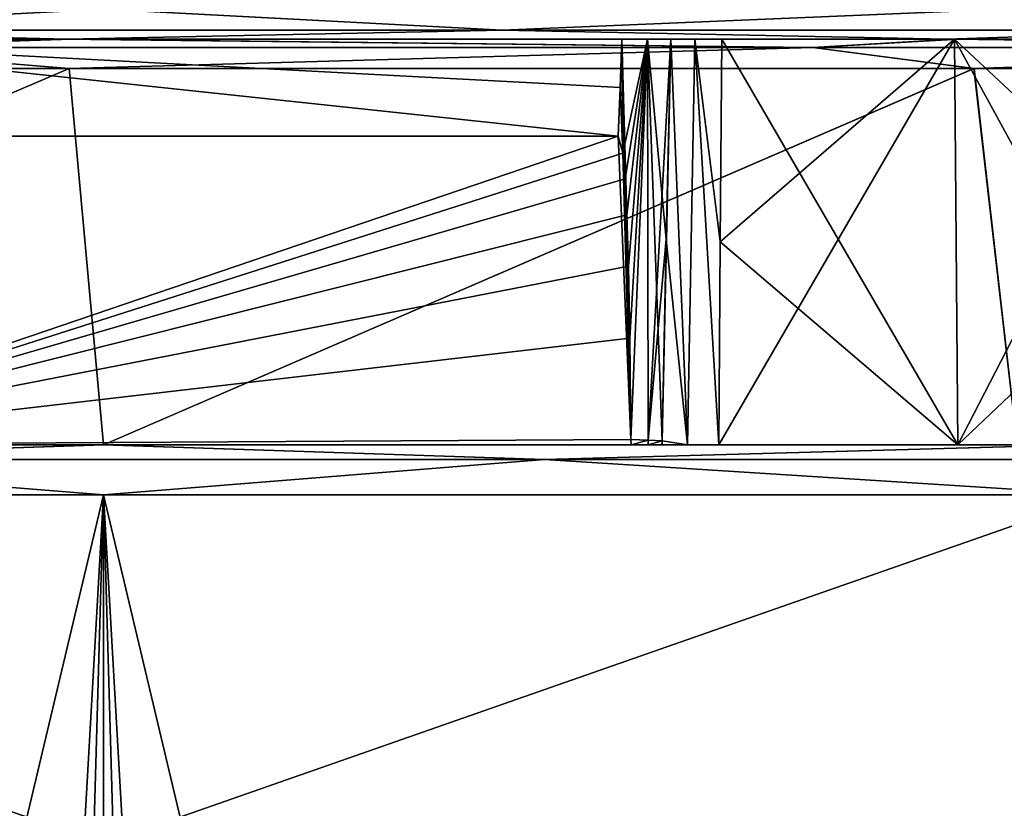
# Model space of a CAD drawing. Header units: millimetres. Extents: x -139 to 105, y 4 to 139.
# Tile 15 of 20: x -0.84 to 9.03, y 126.42 to 134.33. Entities that reach past the tile are written whole.
import ezdxf

# ---------------------------------------------------------------- set-up
doc = ezdxf.new("R2010")
doc.units = ezdxf.units.MM
doc.header["$LTSCALE"] = 69.95134
for name, color, linetype in [('152', 7, 'CONTINUOUS'), ('153', 7, 'CONTINUOUS'), ('154', 7, 'CONTINUOUS'), ('155', 7, 'CONTINUOUS'), ('156', 7, 'CONTINUOUS'), ('261', 7, 'CONTINUOUS'), ('264', 7, 'CONTINUOUS'), ('265', 7, 'CONTINUOUS'), ('267', 7, 'CONTINUOUS'), ('269', 7, 'CONTINUOUS'), ('270', 7, 'CONTINUOUS'), ('40', 7, 'CONTINUOUS'), ('42', 7, 'CONTINUOUS'), ('44', 7, 'CONTINUOUS'), ('48', 7, 'CONTINUOUS'), ('49', 7, 'CONTINUOUS'), ('55', 7, 'CONTINUOUS'), ('56', 7, 'CONTINUOUS'), ('57', 7, 'CONTINUOUS'), ('59', 7, 'CONTINUOUS'), ('60', 7, 'CONTINUOUS'), ('61', 7, 'CONTINUOUS'), ('66', 7, 'CONTINUOUS'), ('67', 7, 'CONTINUOUS'), ('68', 7, 'CONTINUOUS')]:
    doc.layers.add(name, color=color, linetype=linetype)

msp = doc.modelspace()

# ---------------------------------------------------------------- linework, layer by layer
at = {"layer": '152', "color": 7, "linetype": 'CONTINUOUS'}
for points in [[(0, 130.0628, 18.3103), (-9.1555, 130.0628, 15.8579), (-9.7607, 130.0628, 16.8813), (0, 130.0628, 18.3103)], [(-0.0038, 130.0628, 19.4991), (0, 130.0628, 18.3103), (-9.7607, 130.0628, 16.8813), (-0.0038, 130.0628, 19.4991)], [(-9.1555, 130.0628, -15.8579), (0, 130.0628, -18.3103), (-9.7555, 130.0628, -16.8843), (-9.1555, 130.0628, -15.8579)], [(-9.7555, 130.0628, -16.8843), (0, 130.0628, -18.3103), (0.0038, 130.0628, -19.4991), (-9.7555, 130.0628, -16.8843)], [(9.7555, 130.0628, 16.8843), (0, 130.0628, 18.3103), (-0.0038, 130.0628, 19.4991), (9.7555, 130.0628, 16.8843)], [(9.1555, 130.0628, 15.8579), (0, 130.0628, 18.3103), (9.7555, 130.0628, 16.8843), (9.1555, 130.0628, 15.8579)], [(0, 130.0628, -18.3103), (9.1555, 130.0628, -15.8579), (9.7607, 130.0628, -16.8813), (0, 130.0628, -18.3103)], [(0.0038, 130.0628, -19.4991), (0, 130.0628, -18.3103), (9.7607, 130.0628, -16.8813), (0.0038, 130.0628, -19.4991)]]:
    msp.add_3dface(points, dxfattribs=at)
at = {"layer": '153', "color": 7, "linetype": 'CONTINUOUS'}
for points in [[(-0.0038, 130.0628, 19.4991), (-9.7607, 130.0628, 16.8813), (-4.4178, 129.9163, 19.3558), (-0.0038, 130.0628, 19.4991)], [(-0.0038, 130.0628, 19.4991), (-4.4178, 129.9163, 19.3558), (4.4178, 129.9163, 19.3558), (-0.0038, 130.0628, 19.4991)], [(9.7555, 130.0628, 16.8843), (-0.0038, 130.0628, 19.4991), (4.4178, 129.9163, 19.3558), (9.7555, 130.0628, 16.8843)], [(9.7555, 130.0628, 16.8843), (4.4178, 129.9163, 19.3558), (12.3785, 129.9163, 15.5221), (9.7555, 130.0628, 16.8843)], [(-10, 129.5628, 17.3205), (0, 129.5628, 20), (-4.4178, 129.9163, 19.3558), (-10, 129.5628, 17.3205)], [(-4.4178, 129.9163, 19.3558), (0, 129.5628, 20), (4.4178, 129.9163, 19.3558), (-4.4178, 129.9163, 19.3558)], [(0, 129.5628, 20), (10, 129.5628, 17.3205), (4.4178, 129.9163, 19.3558), (0, 129.5628, 20)], [(4.4178, 129.9163, 19.3558), (10, 129.5628, 17.3205), (12.3785, 129.9163, 15.5221), (4.4178, 129.9163, 19.3558)]]:
    msp.add_3dface(points, dxfattribs=at)
at = {"layer": '154', "color": 7, "linetype": 'CONTINUOUS'}
for points in [[(0, 129.5628, 20), (-10, 129.5628, 17.3205), (0, 126.0628, 20), (0, 129.5628, 20)], [(0, 126.0628, 20), (-10, 129.5628, 17.3205), (-10, 126.0628, 17.3205), (0, 126.0628, 20)], [(10, 129.5628, 17.3205), (0, 129.5628, 20), (6.3726, 102.7294, 18.9576), (10, 129.5628, 17.3205)], [(6.3726, 102.7294, 18.9576), (0, 129.5628, 20), (1.5288, 102.7294, 19.9415), (6.3726, 102.7294, 18.9576)], [(1.5288, 102.7294, 19.9415), (0, 129.5628, 20), (0.7648, 102.7294, 19.9854), (1.5288, 102.7294, 19.9415)], [(0.7648, 102.7294, 19.9854), (0, 129.5628, 20), (0, 126.0628, 20), (0.7648, 102.7294, 19.9854)], [(10.856, 102.7294, 16.7972), (10, 129.5628, 17.3205), (6.3726, 102.7294, 18.9576), (10.856, 102.7294, 16.7972)]]:
    msp.add_3dface(points, dxfattribs=at)
at = {"layer": '155', "color": 7, "linetype": 'CONTINUOUS'}
for points in [[(0, 129.5628, -20), (-6.3732, 102.7294, -18.9574), (-10, 129.5628, -17.3205), (0, 129.5628, -20)], [(-1.5288, 102.7294, -19.9415), (-6.3732, 102.7294, -18.9574), (0, 129.5628, -20), (-1.5288, 102.7294, -19.9415)], [(-0.7648, 102.7294, -19.9854), (-1.5288, 102.7294, -19.9415), (0, 129.5628, -20), (-0.7648, 102.7294, -19.9854)], [(0, 126.0628, -20), (-0.7648, 102.7294, -19.9854), (0, 129.5628, -20), (0, 126.0628, -20)], [(10, 126.0628, -17.3205), (0, 126.0628, -20), (10, 129.5628, -17.3205), (10, 126.0628, -17.3205)], [(10, 129.5628, -17.3205), (0, 126.0628, -20), (0, 129.5628, -20), (10, 129.5628, -17.3205)]]:
    msp.add_3dface(points, dxfattribs=at)
at = {"layer": '156', "color": 7, "linetype": 'CONTINUOUS'}
for points in [[(-9.7555, 130.0628, -16.8843), (0.0038, 130.0628, -19.4991), (-4.4178, 129.9163, -19.3558), (-9.7555, 130.0628, -16.8843)], [(0.0038, 130.0628, -19.4991), (4.4178, 129.9163, -19.3558), (-4.4178, 129.9163, -19.3558), (0.0038, 130.0628, -19.4991)], [(0.0038, 130.0628, -19.4991), (9.7607, 130.0628, -16.8813), (4.4178, 129.9163, -19.3558), (0.0038, 130.0628, -19.4991)], [(9.7607, 130.0628, -16.8813), (12.3785, 129.9163, -15.5221), (4.4178, 129.9163, -19.3558), (9.7607, 130.0628, -16.8813)], [(0, 129.5628, -20), (-10, 129.5628, -17.3205), (-4.4178, 129.9163, -19.3558), (0, 129.5628, -20)], [(4.4178, 129.9163, -19.3558), (0, 129.5628, -20), (-4.4178, 129.9163, -19.3558), (4.4178, 129.9163, -19.3558)], [(10, 129.5628, -17.3205), (0, 129.5628, -20), (4.4178, 129.9163, -19.3558), (10, 129.5628, -17.3205)], [(12.3785, 129.9163, -15.5221), (10, 129.5628, -17.3205), (4.4178, 129.9163, -19.3558), (12.3785, 129.9163, -15.5221)]]:
    msp.add_3dface(points, dxfattribs=at)
at = {"layer": '261', "color": 7, "linetype": 'CONTINUOUS'}
for points in [[(5.2863, 130.0628, 15.6424), (5.2863, 130.0628, -15.6424), (-3.9335, 130.0628, -16.0355), (5.2863, 130.0628, 15.6424)], [(5.2863, 130.0628, 15.6424), (-3.9335, 130.0628, -16.0355), (-3.932, 130.0628, 16.0359), (5.2863, 130.0628, 15.6424)], [(5.4577, 130.0628, -15.7039), (5.2863, 130.0628, -15.6424), (5.4576, 130.0628, 15.7039), (5.4577, 130.0628, -15.7039)], [(5.2863, 130.0628, -15.6424), (5.2863, 130.0628, 15.6424), (5.4576, 130.0628, 15.7039), (5.2863, 130.0628, -15.6424)], [(5.596, 130.0628, 15.822), (5.4577, 130.0628, -15.7039), (5.4576, 130.0628, 15.7039), (5.596, 130.0628, 15.822)], [(5.5954, 130.0628, -15.8215), (5.4577, 130.0628, -15.7039), (5.596, 130.0628, 15.822), (5.5954, 130.0628, -15.8215)], [(5.5954, 130.0628, -15.8215), (5.596, 130.0628, 15.822), (5.853, 130.0628, 15.9886), (5.5954, 130.0628, -15.8215)], [(5.5954, 130.0628, -15.8215), (5.853, 130.0628, 15.9886), (5.853, 130.0628, -15.9886), (5.5954, 130.0628, -15.8215)], [(5.853, 130.0628, 15.9886), (6.164, 130.0628, 15.9729), (5.853, 130.0628, -15.9886), (5.853, 130.0628, 15.9886)], [(5.853, 130.0628, -15.9886), (6.164, 130.0628, 15.9729), (6.164, 130.0628, -15.9729), (5.853, 130.0628, -15.9886)], [(8.5605, 130.0628, -14.8272), (6.164, 130.0628, -15.9729), (8.5605, 130.0628, 14.8272), (8.5605, 130.0628, -14.8272)], [(6.164, 130.0628, -15.9729), (6.164, 130.0628, 15.9729), (8.5605, 130.0628, 14.8272), (6.164, 130.0628, -15.9729)], [(10.751, 130.0628, 13.3247), (8.5605, 130.0628, -14.8272), (8.5605, 130.0628, 14.8272), (10.751, 130.0628, 13.3247)], [(10.751, 130.0628, -13.3247), (8.5605, 130.0628, -14.8272), (10.751, 130.0628, 13.3247), (10.751, 130.0628, -13.3247)]]:
    msp.add_3dface(points, dxfattribs=at)
at = {"layer": '264', "color": 7, "linetype": 'CONTINUOUS'}
for points in [[(5.6832, 134.1328, -15.7923), (5.6386, 132.1248, -15.8077), (5.853, 130.0628, -15.9886), (5.6832, 134.1328, -15.7923)], [(5.9244, 134.1328, -15.9099), (5.6832, 134.1328, -15.7923), (5.853, 130.0628, -15.9886), (5.9244, 134.1328, -15.9099)], [(5.9244, 134.1328, -15.9099), (5.853, 130.0628, -15.9886), (6.164, 130.0628, -15.9729), (5.9244, 134.1328, -15.9099)], [(6.1966, 134.1328, -15.8841), (5.9244, 134.1328, -15.9099), (6.1803, 132.1, -15.9285), (6.1966, 134.1328, -15.8841)], [(5.9244, 134.1328, -15.9099), (6.164, 130.0628, -15.9729), (6.1803, 132.1, -15.9285), (5.9244, 134.1328, -15.9099)], [(5.6386, 132.1248, -15.8077), (5.5971, 130.1055, -15.822), (5.853, 130.0628, -15.9886), (5.6386, 132.1248, -15.8077)], [(5.5971, 130.1055, -15.822), (5.5954, 130.0628, -15.8215), (5.853, 130.0628, -15.9886), (5.5971, 130.1055, -15.822)]]:
    msp.add_3dface(points, dxfattribs=at)
at = {"layer": '265', "color": 7, "linetype": 'CONTINUOUS'}
for points in [[(8.5605, 130.0628, -14.8272), (6.1966, 134.1328, -15.8841), (6.1803, 132.1, -15.9285), (8.5605, 130.0628, -14.8272)], [(8.525, 134.1328, -14.7657), (6.1966, 134.1328, -15.8841), (8.5605, 130.0628, -14.8272), (8.525, 134.1328, -14.7657)], [(10.6577, 134.1328, -13.3085), (8.525, 134.1328, -14.7657), (10.7043, 132.1007, -13.3165), (10.6577, 134.1328, -13.3085)], [(10.751, 130.0628, -13.3247), (10.7043, 132.1007, -13.3165), (8.525, 134.1328, -14.7657), (10.751, 130.0628, -13.3247)], [(10.751, 130.0628, -13.3247), (8.525, 134.1328, -14.7657), (8.5605, 130.0628, -14.8272), (10.751, 130.0628, -13.3247)], [(6.164, 130.0628, -15.9729), (8.5605, 130.0628, -14.8272), (6.1803, 132.1, -15.9285), (6.164, 130.0628, -15.9729)]]:
    msp.add_3dface(points, dxfattribs=at)
at = {"layer": '267', "color": 7, "linetype": 'CONTINUOUS'}
for points in [[(6.164, 130.0628, 15.9729), (6.1803, 132.1007, 15.9285), (8.525, 134.1328, 14.7657), (6.164, 130.0628, 15.9729)], [(6.164, 130.0628, 15.9729), (8.525, 134.1328, 14.7657), (8.5605, 130.0628, 14.8272), (6.164, 130.0628, 15.9729)], [(6.1966, 134.1328, 15.8841), (8.525, 134.1328, 14.7657), (6.1803, 132.1007, 15.9285), (6.1966, 134.1328, 15.8841)], [(8.525, 134.1328, 14.7657), (10.6577, 134.1328, 13.3085), (8.5605, 130.0628, 14.8272), (8.525, 134.1328, 14.7657)], [(8.5605, 130.0628, 14.8272), (10.6577, 134.1328, 13.3085), (10.7043, 132.1, 13.3165), (8.5605, 130.0628, 14.8272)], [(10.751, 130.0628, 13.3247), (8.5605, 130.0628, 14.8272), (10.7043, 132.1, 13.3165), (10.751, 130.0628, 13.3247)]]:
    msp.add_3dface(points, dxfattribs=at)
at = {"layer": '269', "color": 7, "linetype": 'CONTINUOUS'}
for points in [[(5.1577, 133.1571, -15.6853), (-3.9756, 133.1571, -16.0257), (-3.9335, 130.0628, -16.0355), (5.1577, 133.1571, -15.6853)], [(5.2826, 130.117, -15.6437), (5.1577, 133.1571, -15.6853), (-3.9335, 130.0628, -16.0355), (5.2826, 130.117, -15.6437)], [(5.1577, 133.1571, -15.6853), (5.2826, 130.117, -15.6437), (5.2034, 132.9884, -15.6702), (5.1577, 133.1571, -15.6853)], [(5.2826, 130.117, -15.6437), (5.2253, 132.7319, -15.6629), (5.2034, 132.9884, -15.6702), (5.2826, 130.117, -15.6437)], [(5.2826, 130.117, -15.6437), (5.2434, 132.3683, -15.6569), (5.2253, 132.7319, -15.6629), (5.2826, 130.117, -15.6437)], [(5.2826, 130.117, -15.6437), (5.2591, 131.8554, -15.6516), (5.2434, 132.3683, -15.6569), (5.2826, 130.117, -15.6437)], [(5.2826, 130.117, -15.6437), (5.2724, 131.1331, -15.6471), (5.2591, 131.8554, -15.6516), (5.2826, 130.117, -15.6437)], [(5.2863, 130.0628, -15.6424), (5.2826, 130.117, -15.6437), (-3.9335, 130.0628, -16.0355), (5.2863, 130.0628, -15.6424)]]:
    msp.add_3dface(points, dxfattribs=at)
at = {"layer": '270', "color": 7, "linetype": 'CONTINUOUS'}
for points in [[(-3.9756, 133.1571, 16.0257), (5.1577, 133.1571, 15.6853), (-3.932, 130.0628, 16.0359), (-3.9756, 133.1571, 16.0257)], [(5.1577, 133.1571, 15.6853), (5.2034, 132.9885, 15.6702), (-3.932, 130.0628, 16.0359), (5.1577, 133.1571, 15.6853)], [(5.2034, 132.9885, 15.6702), (5.2253, 132.732, 15.6629), (-3.932, 130.0628, 16.0359), (5.2034, 132.9885, 15.6702)], [(5.2253, 132.732, 15.6629), (5.2434, 132.3685, 15.6569), (-3.932, 130.0628, 16.0359), (5.2253, 132.732, 15.6629)], [(5.2434, 132.3685, 15.6569), (5.2591, 131.8558, 15.6516), (-3.932, 130.0628, 16.0359), (5.2434, 132.3685, 15.6569)], [(5.2591, 131.8558, 15.6516), (5.2724, 131.1335, 15.6471), (-3.932, 130.0628, 16.0359), (5.2591, 131.8558, 15.6516)], [(5.2724, 131.1335, 15.6471), (5.2826, 130.117, 15.6437), (-3.932, 130.0628, 16.0359), (5.2724, 131.1335, 15.6471)], [(5.2826, 130.117, 15.6437), (5.2863, 130.0628, 15.6424), (-3.932, 130.0628, 16.0359), (5.2826, 130.117, 15.6437)]]:
    msp.add_3dface(points, dxfattribs=at)
at = {"layer": '40', "color": 7, "linetype": 'CONTINUOUS'}
for points in [[(-0.367, 134.1328, 17.7449), (-9.0879, 134.1328, 15.2458), (-9.2538, 134.1328, 15.374), (-0.367, 134.1328, 17.7449)], [(-0.4286, 134.1328, 17.9387), (-0.367, 134.1328, 17.7449), (-9.2538, 134.1328, 15.374), (-0.4286, 134.1328, 17.9387)], [(-0.3215, 134.1328, -17.9423), (-9.129, 134.1328, -15.4497), (-0.367, 134.1328, -17.7449), (-0.3215, 134.1328, -17.9423)], [(-0.367, 134.1328, -17.7449), (-9.129, 134.1328, -15.4497), (-9.0879, 134.1328, -15.2458), (-0.367, 134.1328, -17.7449)], [(8.509, 134.1328, 15.7984), (-0.367, 134.1328, 17.7449), (-0.4286, 134.1328, 17.9387), (8.509, 134.1328, 15.7984)], [(8.4497, 134.1328, 15.6086), (-0.367, 134.1328, 17.7449), (8.509, 134.1328, 15.7984), (8.4497, 134.1328, 15.6086)], [(8.5696, 134.1328, -15.7668), (-0.3215, 134.1328, -17.9423), (-0.367, 134.1328, -17.7449), (8.5696, 134.1328, -15.7668)], [(8.4497, 134.1328, -15.6086), (8.5696, 134.1328, -15.7668), (-0.367, 134.1328, -17.7449), (8.4497, 134.1328, -15.6086)], [(15.0582, 134.1328, 9.3967), (8.4497, 134.1328, 15.6086), (15.2139, 134.1328, 9.5159), (15.0582, 134.1328, 9.3967)], [(15.2139, 134.1328, 9.5159), (8.4497, 134.1328, 15.6086), (8.509, 134.1328, 15.7984), (15.2139, 134.1328, 9.5159)], [(15.2312, 134.1328, -9.4891), (8.5696, 134.1328, -15.7668), (8.4497, 134.1328, -15.6086), (15.2312, 134.1328, -9.4891)], [(15.0582, 134.1328, -9.3967), (15.2312, 134.1328, -9.4891), (8.4497, 134.1328, -15.6086), (15.0582, 134.1328, -9.3967)]]:
    msp.add_3dface(points, dxfattribs=at)
at = {"layer": '42', "color": 7, "linetype": 'CONTINUOUS'}
for points in [[(5.1577, 133.1571, 15.6853), (-3.9756, 133.1571, 16.0257), (-3.9664, 134.1328, 16.0445), (5.1577, 133.1571, 15.6853)], [(5.1754, 133.6454, 15.6884), (5.1577, 133.1571, 15.6853), (-3.9664, 134.1328, 16.0445), (5.1754, 133.6454, 15.6884)], [(5.1935, 134.1328, 15.6914), (5.1754, 133.6454, 15.6884), (-3.9664, 134.1328, 16.0445), (5.1935, 134.1328, 15.6914)]]:
    msp.add_3dface(points, dxfattribs=at)
at = {"layer": '44', "color": 7, "linetype": 'CONTINUOUS'}
for points in [[(-3.9756, 133.1571, -16.0257), (5.1577, 133.1571, -15.6853), (-3.9663, 134.1328, -16.0445), (-3.9756, 133.1571, -16.0257)], [(5.1754, 133.6454, -15.6884), (5.1935, 134.1328, -15.6914), (-3.9663, 134.1328, -16.0445), (5.1754, 133.6454, -15.6884)], [(5.1577, 133.1571, -15.6853), (5.1754, 133.6454, -15.6884), (-3.9663, 134.1328, -16.0445), (5.1577, 133.1571, -15.6853)]]:
    msp.add_3dface(points, dxfattribs=at)
at = {"layer": '48', "color": 7, "linetype": 'CONTINUOUS'}
for points in [[(5.2826, 130.117, -15.6437), (5.2863, 130.0628, -15.6424), (5.4565, 130.1109, -15.7034), (5.2826, 130.117, -15.6437)], [(5.2863, 130.0628, -15.6424), (5.4577, 130.0628, -15.7039), (5.4565, 130.1109, -15.7034), (5.2863, 130.0628, -15.6424)], [(5.4565, 130.1109, -15.7034), (5.4577, 130.0628, -15.7039), (5.5971, 130.1055, -15.822), (5.4565, 130.1109, -15.7034)], [(5.5971, 130.1055, -15.822), (5.4577, 130.0628, -15.7039), (5.5954, 130.0628, -15.8215), (5.5971, 130.1055, -15.822)]]:
    msp.add_3dface(points, dxfattribs=at)
at = {"layer": '49', "color": 7, "linetype": 'CONTINUOUS'}
for points in [[(5.1935, 134.1328, -15.6914), (5.1754, 133.6454, -15.6884), (5.2034, 132.9884, -15.6702), (5.1935, 134.1328, -15.6914)], [(5.4515, 134.1328, -15.6763), (5.1935, 134.1328, -15.6914), (5.2434, 132.3683, -15.6569), (5.4515, 134.1328, -15.6763)], [(5.2434, 132.3683, -15.6569), (5.1935, 134.1328, -15.6914), (5.2253, 132.7319, -15.6629), (5.2434, 132.3683, -15.6569)], [(5.2253, 132.7319, -15.6629), (5.1935, 134.1328, -15.6914), (5.2034, 132.9884, -15.6702), (5.2253, 132.7319, -15.6629)], [(5.2591, 131.8554, -15.6516), (5.4515, 134.1328, -15.6763), (5.2434, 132.3683, -15.6569), (5.2591, 131.8554, -15.6516)], [(5.2724, 131.1331, -15.6471), (5.4515, 134.1328, -15.6763), (5.2591, 131.8554, -15.6516), (5.2724, 131.1331, -15.6471)], [(5.2826, 130.117, -15.6437), (5.4515, 134.1328, -15.6763), (5.2724, 131.1331, -15.6471), (5.2826, 130.117, -15.6437)], [(5.2826, 130.117, -15.6437), (5.4565, 130.1109, -15.7034), (5.4515, 134.1328, -15.6763), (5.2826, 130.117, -15.6437)], [(5.4565, 130.1109, -15.7034), (5.5971, 130.1055, -15.822), (5.4515, 134.1328, -15.6763), (5.4565, 130.1109, -15.7034)], [(5.4515, 134.1328, -15.6763), (5.5971, 130.1055, -15.822), (5.6386, 132.1248, -15.8077), (5.4515, 134.1328, -15.6763)], [(5.6832, 134.1328, -15.7923), (5.4515, 134.1328, -15.6763), (5.6386, 132.1248, -15.8077), (5.6832, 134.1328, -15.7923)], [(5.1754, 133.6454, -15.6884), (5.1577, 133.1571, -15.6853), (5.2034, 132.9884, -15.6702), (5.1754, 133.6454, -15.6884)]]:
    msp.add_3dface(points, dxfattribs=at)
at = {"layer": '55', "color": 7, "linetype": 'CONTINUOUS'}
for points in [[(5.6386, 132.1248, 15.8077), (5.6832, 134.1328, 15.7923), (5.5971, 130.1055, 15.822), (5.6386, 132.1248, 15.8077)], [(5.5971, 130.1055, 15.822), (5.6832, 134.1328, 15.7923), (5.853, 130.0628, 15.9886), (5.5971, 130.1055, 15.822)], [(5.6832, 134.1328, 15.7923), (5.9244, 134.1328, 15.9099), (5.853, 130.0628, 15.9886), (5.6832, 134.1328, 15.7923)], [(5.9244, 134.1328, 15.9099), (6.164, 130.0628, 15.9729), (5.853, 130.0628, 15.9886), (5.9244, 134.1328, 15.9099)], [(6.1803, 132.1007, 15.9285), (6.164, 130.0628, 15.9729), (5.9244, 134.1328, 15.9099), (6.1803, 132.1007, 15.9285)], [(6.1966, 134.1328, 15.8841), (6.1803, 132.1007, 15.9285), (5.9244, 134.1328, 15.9099), (6.1966, 134.1328, 15.8841)], [(5.596, 130.0628, 15.822), (5.5971, 130.1055, 15.822), (5.853, 130.0628, 15.9886), (5.596, 130.0628, 15.822)]]:
    msp.add_3dface(points, dxfattribs=at)
at = {"layer": '56', "color": 7, "linetype": 'CONTINUOUS'}
for points in [[(5.1935, 134.1328, 15.6914), (5.2034, 132.9885, 15.6702), (5.1754, 133.6454, 15.6884), (5.1935, 134.1328, 15.6914)], [(5.1935, 134.1328, 15.6914), (5.4515, 134.1328, 15.6763), (5.2034, 132.9885, 15.6702), (5.1935, 134.1328, 15.6914)], [(5.2034, 132.9885, 15.6702), (5.4515, 134.1328, 15.6763), (5.2253, 132.732, 15.6629), (5.2034, 132.9885, 15.6702)], [(5.2253, 132.732, 15.6629), (5.4515, 134.1328, 15.6763), (5.2434, 132.3685, 15.6569), (5.2253, 132.732, 15.6629)], [(5.2434, 132.3685, 15.6569), (5.4515, 134.1328, 15.6763), (5.2591, 131.8558, 15.6516), (5.2434, 132.3685, 15.6569)], [(5.2591, 131.8558, 15.6516), (5.4515, 134.1328, 15.6763), (5.2724, 131.1335, 15.6471), (5.2591, 131.8558, 15.6516)], [(5.2724, 131.1335, 15.6471), (5.4515, 134.1328, 15.6763), (5.2826, 130.117, 15.6437), (5.2724, 131.1335, 15.6471)], [(5.2826, 130.117, 15.6437), (5.4515, 134.1328, 15.6763), (5.4565, 130.1109, 15.7034), (5.2826, 130.117, 15.6437)], [(5.4515, 134.1328, 15.6763), (5.6832, 134.1328, 15.7923), (5.4565, 130.1109, 15.7034), (5.4515, 134.1328, 15.6763)], [(5.6832, 134.1328, 15.7923), (5.6386, 132.1248, 15.8077), (5.4565, 130.1109, 15.7034), (5.6832, 134.1328, 15.7923)], [(5.1577, 133.1571, 15.6853), (5.1754, 133.6454, 15.6884), (5.2034, 132.9885, 15.6702), (5.1577, 133.1571, 15.6853)], [(5.6386, 132.1248, 15.8077), (5.5971, 130.1055, 15.822), (5.4565, 130.1109, 15.7034), (5.6386, 132.1248, 15.8077)]]:
    msp.add_3dface(points, dxfattribs=at)
at = {"layer": '57', "color": 7, "linetype": 'CONTINUOUS'}
for points in [[(5.4565, 130.1109, 15.7034), (5.2863, 130.0628, 15.6424), (5.2826, 130.117, 15.6437), (5.4565, 130.1109, 15.7034)], [(5.2863, 130.0628, 15.6424), (5.4565, 130.1109, 15.7034), (5.4576, 130.0628, 15.7039), (5.2863, 130.0628, 15.6424)], [(5.4565, 130.1109, 15.7034), (5.5971, 130.1055, 15.822), (5.4576, 130.0628, 15.7039), (5.4565, 130.1109, 15.7034)], [(5.5971, 130.1055, 15.822), (5.596, 130.0628, 15.822), (5.4576, 130.0628, 15.7039), (5.5971, 130.1055, 15.822)]]:
    msp.add_3dface(points, dxfattribs=at)
at = {"layer": '59', "color": 7, "linetype": 'CONTINUOUS'}
for points in [[(-9.321, 133.838, 15.6846), (-9.1555, 130.0628, 15.8579), (-0.3449, 133.838, 18.2419), (-9.321, 133.838, 15.6846)], [(-9.1555, 130.0628, 15.8579), (0, 130.0628, 18.3103), (-0.3449, 133.838, 18.2419), (-9.1555, 130.0628, 15.8579)], [(-0.3449, 133.838, 18.2419), (0, 130.0628, 18.3103), (8.7215, 133.838, 16.0257), (-0.3449, 133.838, 18.2419)], [(0, 130.0628, 18.3103), (9.1555, 130.0628, 15.8579), (8.7215, 133.838, 16.0257), (0, 130.0628, 18.3103)], [(8.7215, 133.838, 16.0257), (9.1555, 130.0628, 15.8579), (15.5056, 133.838, 9.6158), (8.7215, 133.838, 16.0257)]]:
    msp.add_3dface(points, dxfattribs=at)
at = {"layer": '60', "color": 7, "linetype": 'CONTINUOUS'}
for points in [[(-0.4286, 134.1328, 17.9387), (-9.2538, 134.1328, 15.374), (-2.9185, 134.0467, 17.9194), (-0.4286, 134.1328, 17.9387)], [(-9.129, 134.1328, -15.4497), (-0.3215, 134.1328, -17.9423), (-2.9185, 134.0467, -17.9194), (-9.129, 134.1328, -15.4497)], [(-0.4286, 134.1328, 17.9387), (-2.9185, 134.0467, 17.9194), (7.1083, 134.0467, 16.7061), (-0.4286, 134.1328, 17.9387)], [(-0.3215, 134.1328, -17.9423), (7.1083, 134.0467, -16.7061), (-2.9185, 134.0467, -17.9194), (-0.3215, 134.1328, -17.9423)], [(8.509, 134.1328, 15.7984), (-0.4286, 134.1328, 17.9387), (7.1083, 134.0467, 16.7061), (8.509, 134.1328, 15.7984)], [(-0.3215, 134.1328, -17.9423), (8.5696, 134.1328, -15.7668), (7.1083, 134.0467, -16.7061), (-0.3215, 134.1328, -17.9423)], [(8.509, 134.1328, 15.7984), (7.1083, 134.0467, 16.7061), (14.9353, 134.0467, 10.3228), (8.509, 134.1328, 15.7984)], [(8.5696, 134.1328, -15.7668), (14.9353, 134.0467, -10.3228), (7.1083, 134.0467, -16.7061), (8.5696, 134.1328, -15.7668)], [(15.2139, 134.1328, 9.5159), (8.509, 134.1328, 15.7984), (14.9353, 134.0467, 10.3228), (15.2139, 134.1328, 9.5159)], [(8.5696, 134.1328, -15.7668), (15.2312, 134.1328, -9.4891), (14.9353, 134.0467, -10.3228), (8.5696, 134.1328, -15.7668)], [(-9.321, 133.838, 15.6846), (-0.3449, 133.838, 18.2419), (-2.9185, 134.0467, 17.9194), (-9.321, 133.838, 15.6846)], [(-0.3434, 133.838, -18.2419), (-9.3193, 133.838, -15.6855), (-2.9185, 134.0467, -17.9194), (-0.3434, 133.838, -18.2419)], [(-2.9185, 134.0467, 17.9194), (-0.3449, 133.838, 18.2419), (7.1083, 134.0467, 16.7061), (-2.9185, 134.0467, 17.9194)], [(7.1083, 134.0467, -16.7061), (-0.3434, 133.838, -18.2419), (-2.9185, 134.0467, -17.9194), (7.1083, 134.0467, -16.7061)], [(-0.3449, 133.838, 18.2419), (8.7215, 133.838, 16.0257), (7.1083, 134.0467, 16.7061), (-0.3449, 133.838, 18.2419)], [(8.7223, 133.838, -16.0252), (-0.3434, 133.838, -18.2419), (7.1083, 134.0467, -16.7061), (8.7223, 133.838, -16.0252)], [(7.1083, 134.0467, 16.7061), (8.7215, 133.838, 16.0257), (14.9353, 134.0467, 10.3228), (7.1083, 134.0467, 16.7061)], [(14.9353, 134.0467, -10.3228), (8.7223, 133.838, -16.0252), (7.1083, 134.0467, -16.7061), (14.9353, 134.0467, -10.3228)], [(8.7215, 133.838, 16.0257), (15.5056, 133.838, 9.6158), (14.9353, 134.0467, 10.3228), (8.7215, 133.838, 16.0257)], [(15.5058, 133.838, -9.6154), (8.7223, 133.838, -16.0252), (14.9353, 134.0467, -10.3228), (15.5058, 133.838, -9.6154)]]:
    msp.add_3dface(points, dxfattribs=at)
at = {"layer": '61', "color": 7, "linetype": 'CONTINUOUS'}
for points in [[(-9.3193, 133.838, -15.6855), (-0.3434, 133.838, -18.2419), (-9.1555, 130.0628, -15.8579), (-9.3193, 133.838, -15.6855)], [(-9.1555, 130.0628, -15.8579), (-0.3434, 133.838, -18.2419), (0, 130.0628, -18.3103), (-9.1555, 130.0628, -15.8579)], [(-0.3434, 133.838, -18.2419), (8.7223, 133.838, -16.0252), (0, 130.0628, -18.3103), (-0.3434, 133.838, -18.2419)], [(0, 130.0628, -18.3103), (8.7223, 133.838, -16.0252), (9.1555, 130.0628, -15.8579), (0, 130.0628, -18.3103)], [(8.7223, 133.838, -16.0252), (15.5058, 133.838, -9.6154), (9.1555, 130.0628, -15.8579), (8.7223, 133.838, -16.0252)]]:
    msp.add_3dface(points, dxfattribs=at)
at = {"layer": '66', "color": 7, "linetype": 'CONTINUOUS'}
for points in [[(5.1935, 134.1328, 15.6914), (-3.9664, 134.1328, 16.0445), (5.1935, 134.1328, -15.6914), (5.1935, 134.1328, 15.6914)], [(5.1935, 134.1328, -15.6914), (-3.9664, 134.1328, 16.0445), (-3.9663, 134.1328, -16.0445), (5.1935, 134.1328, -15.6914)], [(5.1935, 134.1328, 15.6914), (5.1935, 134.1328, -15.6914), (5.4515, 134.1328, -15.6763), (5.1935, 134.1328, 15.6914)], [(5.1935, 134.1328, 15.6914), (5.4515, 134.1328, -15.6763), (5.4515, 134.1328, 15.6763), (5.1935, 134.1328, 15.6914)], [(5.4515, 134.1328, -15.6763), (5.6832, 134.1328, -15.7923), (5.4515, 134.1328, 15.6763), (5.4515, 134.1328, -15.6763)], [(5.6832, 134.1328, -15.7923), (5.6832, 134.1328, 15.7923), (5.4515, 134.1328, 15.6763), (5.6832, 134.1328, -15.7923)], [(5.6832, 134.1328, 15.7923), (5.6832, 134.1328, -15.7923), (5.9244, 134.1328, -15.9099), (5.6832, 134.1328, 15.7923)], [(5.9244, 134.1328, 15.9099), (5.6832, 134.1328, 15.7923), (5.9244, 134.1328, -15.9099), (5.9244, 134.1328, 15.9099)], [(6.1966, 134.1328, 15.8841), (5.9244, 134.1328, 15.9099), (6.1966, 134.1328, -15.8841), (6.1966, 134.1328, 15.8841)], [(6.1966, 134.1328, -15.8841), (5.9244, 134.1328, 15.9099), (5.9244, 134.1328, -15.9099), (6.1966, 134.1328, -15.8841)], [(8.525, 134.1328, 14.7657), (6.1966, 134.1328, 15.8841), (8.525, 134.1328, -14.7657), (8.525, 134.1328, 14.7657)], [(8.525, 134.1328, -14.7657), (6.1966, 134.1328, 15.8841), (6.1966, 134.1328, -15.8841), (8.525, 134.1328, -14.7657)], [(8.525, 134.1328, 14.7657), (10.6577, 134.1328, -13.3085), (10.6577, 134.1328, 13.3085), (8.525, 134.1328, 14.7657)], [(10.6577, 134.1328, -13.3085), (8.525, 134.1328, 14.7657), (8.525, 134.1328, -14.7657), (10.6577, 134.1328, -13.3085)]]:
    msp.add_3dface(points, dxfattribs=at)
at = {"layer": '67', "color": 7, "linetype": 'CONTINUOUS'}
for points in [[(-9.0233, 134.4328, 15.6328), (-3.997, 134.2206, 17.5118), (0.0015, 134.4328, 18.05), (-9.0233, 134.4328, 15.6328)], [(-3.997, 134.2206, 17.5118), (3.997, 134.2206, 17.5118), (0.0015, 134.4328, 18.05), (-3.997, 134.2206, 17.5118)], [(0.0015, 134.4328, 18.05), (3.997, 134.2206, 17.5118), (9.0259, 134.4328, 15.6313), (0.0015, 134.4328, 18.05)], [(3.997, 134.2206, 17.5118), (11.1992, 134.2206, 14.0434), (9.0259, 134.4328, 15.6313), (3.997, 134.2206, 17.5118)], [(-9.0879, 134.1328, 15.2458), (-0.367, 134.1328, 17.7449), (-3.997, 134.2206, 17.5118), (-9.0879, 134.1328, 15.2458)], [(-3.997, 134.2206, 17.5118), (-0.367, 134.1328, 17.7449), (3.997, 134.2206, 17.5118), (-3.997, 134.2206, 17.5118)], [(-0.367, 134.1328, 17.7449), (8.4497, 134.1328, 15.6086), (3.997, 134.2206, 17.5118), (-0.367, 134.1328, 17.7449)], [(3.997, 134.2206, 17.5118), (8.4497, 134.1328, 15.6086), (11.1992, 134.2206, 14.0434), (3.997, 134.2206, 17.5118)], [(8.4497, 134.1328, 15.6086), (15.0582, 134.1328, 9.3967), (11.1992, 134.2206, 14.0434), (8.4497, 134.1328, 15.6086)]]:
    msp.add_3dface(points, dxfattribs=at)
at = {"layer": '68', "color": 7, "linetype": 'CONTINUOUS'}
for points in [[(-0.0015, 134.4328, -18.05), (-3.997, 134.2206, -17.5118), (-9.0259, 134.4328, -15.6313), (-0.0015, 134.4328, -18.05)], [(3.997, 134.2206, -17.5118), (-3.997, 134.2206, -17.5118), (-0.0015, 134.4328, -18.05), (3.997, 134.2206, -17.5118)], [(9.0233, 134.4328, -15.6328), (3.997, 134.2206, -17.5118), (-0.0015, 134.4328, -18.05), (9.0233, 134.4328, -15.6328)], [(11.1992, 134.2206, -14.0434), (3.997, 134.2206, -17.5118), (9.0233, 134.4328, -15.6328), (11.1992, 134.2206, -14.0434)], [(15.6306, 134.4328, -9.027), (11.1992, 134.2206, -14.0434), (9.0233, 134.4328, -15.6328), (15.6306, 134.4328, -9.027)], [(-0.367, 134.1328, -17.7449), (-9.0879, 134.1328, -15.2458), (-3.997, 134.2206, -17.5118), (-0.367, 134.1328, -17.7449)], [(3.997, 134.2206, -17.5118), (-0.367, 134.1328, -17.7449), (-3.997, 134.2206, -17.5118), (3.997, 134.2206, -17.5118)], [(8.4497, 134.1328, -15.6086), (-0.367, 134.1328, -17.7449), (3.997, 134.2206, -17.5118), (8.4497, 134.1328, -15.6086)], [(11.1992, 134.2206, -14.0434), (8.4497, 134.1328, -15.6086), (3.997, 134.2206, -17.5118), (11.1992, 134.2206, -14.0434)], [(15.0582, 134.1328, -9.3967), (8.4497, 134.1328, -15.6086), (11.1992, 134.2206, -14.0434), (15.0582, 134.1328, -9.3967)]]:
    msp.add_3dface(points, dxfattribs=at)

doc.saveas('drawing.dxf')
